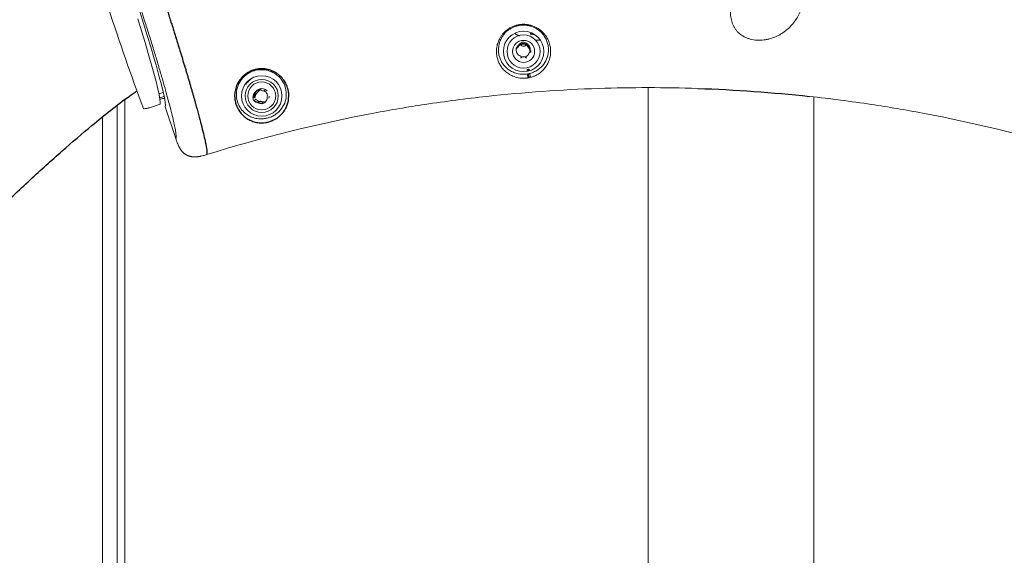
# Paper-space layout '_Left' of a CAD drawing. Header units: millimetres. Extents: x -634 to 605, y 5 to 2555.
# Tile 14 of 18: x -12 to 226, y 2173 to 2302. Entities that reach past the tile are written whole.
import ezdxf

# ---------------------------------------------------------------- set-up
doc = ezdxf.new("R2010")
doc.units = ezdxf.units.MM

psp = doc.layouts.new('_Left')

# ---------------------------------------------------------------- linework, layer by layer
at = {"color": 144, "linetype": 'Continuous', "lineweight": 18}
for p, q in [((108.79, 2298.11), (107.84, 2298.61)), ((111.61, 2298.47), (112.26, 2298.59)), ((111.78, 2298.73), (111.63, 2298.71)), ((112.59, 2298.39), (112.35, 2298.35)), ((110.25, 2296.2), (110.25, 2296.2)), ((113.91, 2297.03), (112.73, 2297.06)), ((110.82, 2289.66), (110.78, 2289.91)), ((110.84, 2289.49), (110.82, 2289.66)), ((110.97, 2287.91), (110.89, 2288.88)), ((111.07, 2289.76), (111.09, 2289.55)), ((111.14, 2288.92), (111.22, 2287.95)), ((42.8, 2286.4), (42.94, 2286.4)), ((44.07, 2287.48), (43.88, 2287.49)), ((140, 2167.23), (140, 2285.55)), ((23, 2284.4), (21.96, 2284.06)), ((44.93, 2283.14), (44.87, 2283.15)), ((45.09, 2283.12), (45.05, 2283.12)), ((180, 2167.28), (180, 2283.31)), ((11.87, 2281.18), (11.87, 1526.75)), ((13.7, 2282.62), (13.7, 1526.75)), ((19.66, 2280.7), (22.24, 2281.56)), ((22.21, 2282.7), (22.82, 2282.9)), ((26.03, 2273.24), (23.5, 2280.92)), ((45.24, 2282.74), (45.2, 2282.7)), ((51.38, 2280.29), (52.08, 2281.37)), ((8.36, 1526.75), (8.36, 2278.43)), ((29.23, 2269.04), (29.01, 2269.11)), ((32.17, 2269.02), (30.81, 2268.83))]:
    psp.add_line(p, q, dxfattribs=at)
at = {"color": 7, "linetype": 'Continuous', "lineweight": 25}
psp.add_line((44.99, 2282.44), (44.97, 2282.41), dxfattribs=at)
at = {"color": 144, "linetype": 'Continuous', "lineweight": 18, "flags": 128}
for points in [[(22.24, 2281.56), (22.28, 2281.98), (22.2, 2282.75), (22, 2283.87), (21.69, 2285.3), (21.26, 2287.04), (20.73, 2289.06), (20.11, 2291.33), (19.39, 2293.81), (18.6, 2296.47), (17.74, 2299.27), (16.83, 2302.17)], [(17.31, 2303.96), (18.24, 2301.02), (19.14, 2298.16), (19.97, 2295.41), (20.74, 2292.81), (21.44, 2290.39), (22.04, 2288.19), (22.55, 2286.23), (22.96, 2284.55), (23.27, 2283.16), (23.46, 2282.08), (23.54, 2281.33), (23.5, 2280.92)], [(111.63, 2298.71), (111.62, 2298.62), (111.61, 2298.47)], [(111.35, 2289.95), (111.31, 2289.92), (111.28, 2289.87), (111.27, 2289.8), (111.28, 2289.72), (111.3, 2289.63), (111.32, 2289.61)], [(23.21, 2283.42), (22.62, 2283.22), (22.15, 2283.07)], [(22.82, 2282.9), (23.07, 2282.95), (23.31, 2282.96)]]:
    psp.add_lwpolyline(points, dxfattribs=at)
at = {"color": 144, "linetype": 'Continuous', "lineweight": 18}
for centre, radius in [((109.94, 2294.29), 4.88), ((109.94, 2294.29), 4), ((109.94, 2294.29), 2.67), ((46.76, 2283.55), 4.88), ((46.76, 2283.55), 4), ((46.76, 2283.55), 3.38)]:
    psp.add_circle(centre, radius, dxfattribs=at)
for centre, radius, start, end in [((709.98, 2535.12), 737.14, 196.21164, 200.20828), ((111.12, 2293.61), 3.27, 120.0012, 155.3186), ((109.94, 2294.29), 1.93, 68.2496, 129.8858), ((109.94, 2295.66), 0.91, 99.5229, 120.0012), ((109.94, 2294.29), 1.78, 352.5, 7.5), ((111.32, 2289.78), 0.254, 107.0923, 184.6695), ((111.43, 2289.71), 0.254, 108.016, 184.6695), ((46.76, 2283.55), 4.77, 124.4293, 143.3069), ((46.76, 2283.55), 1.78, 43.635, 178.635), ((47.83, 2282.69), 2.77, 125.5323, 171.1338), ((46.76, 2283.55), 1.78, 343.635, 358.635), ((45.49, 2283.05), 0.91, 210.6579, 231.1362), ((46.97, 2284.9), 3.27, 231.1362, 266.4536), ((46.97, 2284.9), 2.77, 231.1362, 280.0708), ((46.76, 2283.55), 1.78, 238.635, 298.635), ((17.31, 2290.51), 10.11, 276.0819, 281.0044)]:
    psp.add_arc(centre, radius, start, end, dxfattribs=at)
at = {"color": 7, "linetype": 'Continuous', "lineweight": 25}
psp.add_arc((111.4, 2289.71), 0.231, 184.9616, 215.08, dxfattribs=at)
at = {"color": 144, "linetype": 'Continuous', "lineweight": 18}
for points, knots in [([(169.2, 2323.33), (169.93, 2322.51), (170.65, 2321.69), (172.06, 2320.03), (172.75, 2319.2), (174.07, 2317.48), (174.7, 2316.59), (175.83, 2314.75), (176.33, 2313.8), (176.91, 2312.33), (177.08, 2311.83), (177.35, 2310.81), (177.45, 2310.3), (177.58, 2309.29), (177.61, 2308.79), (177.6, 2307.79), (177.57, 2307.29), (177.38, 2305.81), (177.12, 2304.88), (176.56, 2303.56), (176.34, 2303.13), (175.87, 2302.31), (175.61, 2301.91), (175.05, 2301.16), (174.75, 2300.79), (174.1, 2300.1), (173.75, 2299.77), (173.01, 2299.17), (172.63, 2298.88), (172.01, 2298.49), (171.8, 2298.37), (171.36, 2298.14), (171.13, 2298.02), (170.44, 2297.71), (169.96, 2297.53), (169.21, 2297.32), (168.95, 2297.25), (168.43, 2297.15), (168.16, 2297.1), (167.35, 2297), (166.81, 2296.98), (165.7, 2297.04), (165.16, 2297.13), (164.38, 2297.34), (164.12, 2297.42), (163.62, 2297.62), (163.39, 2297.73), (162.71, 2298.09), (162.29, 2298.38), (161.75, 2298.86), (161.58, 2299.03), (161.28, 2299.38), (161.14, 2299.57), (160.75, 2300.14), (160.55, 2300.55), (160.22, 2301.38), (160.09, 2301.82), (159.91, 2302.71), (159.86, 2303.16), (159.82, 2304.08), (159.83, 2304.54), (159.9, 2305.48), (159.97, 2305.96), (160.07, 2306.44)], [0, 0, 0, 0, 0.0625, 0.0625, 0.125, 0.125, 0.1875, 0.1875, 0.25, 0.25, 0.28125, 0.28125, 0.3125, 0.3125, 0.34375, 0.34375, 0.375, 0.375, 0.4375, 0.4375, 0.46875, 0.46875, 0.5, 0.5, 0.53125, 0.53125, 0.5625, 0.5625, 0.59375, 0.59375, 0.609375, 0.609375, 0.625, 0.625, 0.65625, 0.65625, 0.671875, 0.671875, 0.6875, 0.6875, 0.71875, 0.71875, 0.75, 0.75, 0.765625, 0.765625, 0.78125, 0.78125, 0.8125, 0.8125, 0.828125, 0.828125, 0.84375, 0.84375, 0.875, 0.875, 0.90625, 0.90625, 0.9375, 0.9375, 0.96875, 0.96875, 1, 1, 1, 1]), ([(26.03, 2273.24), (26.04, 2273.26), (26.05, 2273.28), (26.07, 2273.32), (26.08, 2273.38), (26.09, 2273.45), (26.1, 2273.52), (26.11, 2273.61), (26.11, 2273.7), (26.11, 2273.8), (26.09, 2274.11), (26.03, 2274.73), (25.82, 2275.93), (25.5, 2277.44), (25.07, 2279.25), (24.54, 2281.33), (23.91, 2283.67), (23.19, 2286.25), (22.39, 2289.04), (21.51, 2292.01), (20.57, 2295.12), (19.56, 2298.35), (18.74, 2300.93), (18.15, 2302.8), (17.79, 2303.92), (17.42, 2305.04), (17.06, 2306.16), (16.69, 2307.28), (16.44, 2308.03), (16.32, 2308.41)], [0, 0, 0, 0, 0.010893, 0.021781, 0.032665, 0.043549, 0.054437, 0.065332, 0.076236, 0.087154, 0.098087, 0.162666, 0.227216, 0.291551, 0.355913, 0.420263, 0.484624, 0.549073, 0.613706, 0.677863, 0.742109, 0.806653, 0.871236, 0.892737, 0.914189, 0.935617, 0.957045, 0.978498, 1, 1, 1, 1]), ([(114.56, 2289.71), (114.3, 2289.45), (114.01, 2289.21), (113.35, 2288.75), (112.98, 2288.54), (112.34, 2288.26), (112.11, 2288.18), (111.62, 2288.03), (111.36, 2287.96), (110.81, 2287.86), (110.52, 2287.83), (110.1, 2287.81), (109.96, 2287.81), (109.68, 2287.81), (109.54, 2287.82), (109.14, 2287.85), (108.89, 2287.89), (108.41, 2287.98), (108.19, 2288.04), (107.76, 2288.17), (107.56, 2288.24), (107.18, 2288.4), (107, 2288.49), (106.49, 2288.76), (106.18, 2288.96), (105.62, 2289.4), (105.36, 2289.64), (104.89, 2290.14), (104.68, 2290.41), (104.31, 2290.98), (104.14, 2291.27), (103.86, 2291.89), (103.74, 2292.22), (103.55, 2292.89), (103.48, 2293.25), (103.4, 2293.98), (103.39, 2294.36), (103.44, 2295.13), (103.5, 2295.53), (103.71, 2296.33), (103.85, 2296.74), (104.14, 2297.34), (104.25, 2297.54), (104.49, 2297.93), (104.63, 2298.13), (104.92, 2298.51), (105.09, 2298.7), (105.43, 2299.06), (105.62, 2299.23), (106.02, 2299.55), (106.23, 2299.71), (106.69, 2299.99), (106.93, 2300.12), (107.42, 2300.35), (107.68, 2300.46), (108.21, 2300.63), (108.49, 2300.7), (109.04, 2300.8), (109.32, 2300.83), (109.88, 2300.86), (110.17, 2300.85), (110.73, 2300.81), (111.01, 2300.77), (111.55, 2300.65), (111.82, 2300.58), (112.59, 2300.31), (113.06, 2300.08), (113.92, 2299.52), (114.29, 2299.2), (114.79, 2298.69), (114.94, 2298.51), (115.22, 2298.15), (115.35, 2297.97), (115.7, 2297.42), (115.88, 2297.04), (116.18, 2296.28), (116.28, 2295.89), (116.42, 2295.15), (116.46, 2294.78), (116.47, 2294.05), (116.45, 2293.69), (116.29, 2292.65), (116.08, 2292.01), (115.63, 2291.1), (115.45, 2290.81), (115.15, 2290.38), (115.04, 2290.24), (114.81, 2289.97), (114.69, 2289.84), (114.56, 2289.71)], [0, 0, 0, 0, 0.03125, 0.03125, 0.0625, 0.0625, 0.078125, 0.078125, 0.09375, 0.09375, 0.109375, 0.109375, 0.117188, 0.117188, 0.125, 0.125, 0.140625, 0.140625, 0.15625, 0.15625, 0.171875, 0.171875, 0.1875, 0.1875, 0.21875, 0.21875, 0.25, 0.25, 0.28125, 0.28125, 0.3125, 0.3125, 0.34375, 0.34375, 0.375, 0.375, 0.40625, 0.40625, 0.4375, 0.4375, 0.46875, 0.46875, 0.484375, 0.484375, 0.5, 0.5, 0.515625, 0.515625, 0.53125, 0.53125, 0.546875, 0.546875, 0.5625, 0.5625, 0.578125, 0.578125, 0.59375, 0.59375, 0.609375, 0.609375, 0.625, 0.625, 0.640625, 0.640625, 0.65625, 0.65625, 0.6875, 0.6875, 0.71875, 0.71875, 0.734375, 0.734375, 0.75, 0.75, 0.78125, 0.78125, 0.8125, 0.8125, 0.84375, 0.84375, 0.875, 0.875, 0.9375, 0.9375, 0.96875, 0.96875, 0.984375, 0.984375, 1, 1, 1, 1]), ([(114.15, 2290.5), (114.63, 2290.95), (114.99, 2291.46), (115.56, 2292.54), (115.75, 2293.12), (115.91, 2294.05), (115.94, 2294.38), (115.94, 2295.03), (115.91, 2295.36), (115.79, 2296.04), (115.7, 2296.38), (115.44, 2297.08), (115.28, 2297.42), (114.97, 2297.93), (114.86, 2298.1), (114.61, 2298.43), (114.47, 2298.6), (114.02, 2299.07), (113.68, 2299.37), (112.88, 2299.89), (112.44, 2300.12), (111.72, 2300.38), (111.47, 2300.45), (110.96, 2300.56), (110.7, 2300.6), (110.17, 2300.65), (109.9, 2300.65), (109.37, 2300.63), (109.1, 2300.6), (108.58, 2300.5), (108.31, 2300.44), (107.81, 2300.28), (107.57, 2300.18), (107.1, 2299.97), (106.88, 2299.84), (106.46, 2299.58), (106.26, 2299.43), (105.88, 2299.13), (105.71, 2298.97), (105.39, 2298.63), (105.24, 2298.46), (104.96, 2298.1), (104.84, 2297.92), (104.62, 2297.56), (104.52, 2297.37), (104.26, 2296.82), (104.13, 2296.45), (103.86, 2295.35), (103.83, 2294.65), (103.95, 2293.66), (104.02, 2293.34), (104.19, 2292.73), (104.3, 2292.44), (104.57, 2291.89), (104.72, 2291.63), (105.06, 2291.12), (105.25, 2290.88), (105.68, 2290.43), (105.91, 2290.22), (106.42, 2289.83), (106.7, 2289.65), (107.16, 2289.4), (107.33, 2289.33), (107.67, 2289.18), (107.85, 2289.12), (108.24, 2289), (108.44, 2288.94), (108.88, 2288.86), (109.12, 2288.82), (109.49, 2288.79), (109.62, 2288.78), (109.88, 2288.78), (110.01, 2288.78), (110.41, 2288.8), (110.68, 2288.83), (111.2, 2288.92), (111.45, 2288.98), (111.9, 2289.11), (112.12, 2289.19), (112.71, 2289.45), (113.05, 2289.64), (113.65, 2290.05), (113.91, 2290.27), (114.15, 2290.5)], [0, 0, 0, 0, 0.0625, 0.0625, 0.125, 0.125, 0.15625, 0.15625, 0.1875, 0.1875, 0.21875, 0.21875, 0.25, 0.25, 0.265625, 0.265625, 0.28125, 0.28125, 0.3125, 0.3125, 0.34375, 0.34375, 0.359375, 0.359375, 0.375, 0.375, 0.390625, 0.390625, 0.40625, 0.40625, 0.421875, 0.421875, 0.4375, 0.4375, 0.453125, 0.453125, 0.46875, 0.46875, 0.484375, 0.484375, 0.5, 0.5, 0.515625, 0.515625, 0.53125, 0.53125, 0.5625, 0.5625, 0.625, 0.625, 0.65625, 0.65625, 0.6875, 0.6875, 0.71875, 0.71875, 0.75, 0.75, 0.78125, 0.78125, 0.8125, 0.8125, 0.828125, 0.828125, 0.84375, 0.84375, 0.859375, 0.859375, 0.875, 0.875, 0.882812, 0.882812, 0.890625, 0.890625, 0.90625, 0.90625, 0.921875, 0.921875, 0.9375, 0.9375, 0.96875, 0.96875, 1, 1, 1, 1]), ([(107.87, 2298.62), (108.18, 2298.39), (108.49, 2298.15), (108.88, 2298.02), (108.88, 2298.02)], [0, 0, 0, 0, 0.994356, 1, 1, 1, 1]), ([(112.35, 2298.35), (112.21, 2298.38), (112.07, 2298.41), (111.88, 2298.44), (111.81, 2298.45), (111.72, 2298.46), (111.69, 2298.46), (111.63, 2298.47), (111.61, 2298.47), (111.61, 2298.47)], [0, 0, 0, 0, 0.5, 0.5, 0.75, 0.75, 0.875, 0.875, 1, 1, 1, 1]), ([(108.14, 2294.98), (108.12, 2294.8), (108.12, 2294.62), (108.17, 2294.26), (108.23, 2294.09), (108.39, 2293.77), (108.5, 2293.63), (108.77, 2293.38), (108.92, 2293.28), (109.09, 2293.22)], [0, 0, 0, 0, 0.25, 0.25, 0.5, 0.5, 0.75, 0.75, 1, 1, 1, 1]), ([(108.27, 2294.88), (108.32, 2294.99), (108.44, 2295.27), (108.75, 2295.63), (109.17, 2295.89), (109.56, 2296.02), (109.94, 2296.06), (110.24, 2296.04), (110.38, 2295.99), (110.41, 2295.98)], [0, 0, 0, 0, 0.164199, 0.407317, 0.577432, 0.69991, 0.834507, 0.966655, 1, 1, 1, 1]), ([(110.62, 2295.94), (110.58, 2295.88), (110.54, 2295.83), (110.44, 2295.75), (110.38, 2295.71), (110.21, 2295.61), (110.07, 2295.58), (109.8, 2295.58), (109.66, 2295.61), (109.43, 2295.74), (109.33, 2295.83), (109.26, 2295.94)], [0, 0, 0, 0, 0.125, 0.125, 0.25, 0.25, 0.5, 0.5, 0.75, 0.75, 1, 1, 1, 1]), ([(111.18, 2293.73), (111.29, 2293.85), (111.37, 2293.99), (111.5, 2294.29), (111.53, 2294.45), (111.55, 2294.77), (111.54, 2294.93), (111.47, 2295.25), (111.41, 2295.39), (111.18, 2295.82), (110.95, 2296.06), (110.55, 2296.32), (110.4, 2296.39), (110.1, 2296.5), (109.94, 2296.54), (109.78, 2296.56)], [0, 0, 0, 0, 0.125, 0.125, 0.25, 0.25, 0.375, 0.375, 0.5, 0.5, 0.75, 0.75, 0.875, 0.875, 1, 1, 1, 1]), ([(110.22, 2296.15), (110.49, 2295.93), (111.02, 2295.5), (111.44, 2294.82), (111.49, 2294.44), (111.5, 2294.41)], [0, 0, 0, 0, 0.48691, 0.960087, 1, 1, 1, 1]), ([(111.53, 2294.66), (111.41, 2294.94), (111.17, 2295.49), (110.7, 2295.93), (110.44, 2296.09), (110.43, 2296.09)], [0, 0, 0, 0, 0.5011619, 0.9853151, 1, 1, 1, 1]), ([(112.72, 2297.08), (113.05, 2297.02), (113.45, 2296.95), (113.84, 2297.03), (113.9, 2297.05)], [0, 0, 0, 0, 0.835073, 1, 1, 1, 1]), ([(109.09, 2293.22), (109.17, 2293.16), (109.26, 2293.1), (109.45, 2293.01), (109.55, 2292.98), (109.85, 2292.92), (110.06, 2292.92), (110.36, 2292.99), (110.46, 2293.03), (110.64, 2293.12), (110.73, 2293.18), (110.89, 2293.31), (110.96, 2293.38), (111.08, 2293.55), (111.14, 2293.64), (111.18, 2293.73)], [0, 0, 0, 0, 0.125, 0.125, 0.25, 0.25, 0.5, 0.5, 0.625, 0.625, 0.75, 0.75, 0.875, 0.875, 1, 1, 1, 1]), ([(109.26, 2292.65), (109.29, 2292.7), (109.33, 2292.75), (109.43, 2292.84), (109.49, 2292.88), (109.66, 2292.97), (109.8, 2293.01), (110.07, 2293.01), (110.21, 2292.97), (110.44, 2292.85), (110.54, 2292.76), (110.62, 2292.65)], [0, 0, 0, 0, 0.125, 0.125, 0.25, 0.25, 0.5, 0.5, 0.75, 0.75, 1, 1, 1, 1]), ([(52.08, 2281.37), (52.08, 2281.37), (52.42, 2281.91), (52.69, 2283.1), (52.72, 2284.97), (52.05, 2286.9), (50.75, 2288.48), (49.14, 2289.46), (47.53, 2289.91), (45.81, 2289.91), (44.03, 2289.39), (42.47, 2288.32), (41.6, 2287.2), (40.9, 2285.84), (40.49, 2284.03), (40.83, 2282.02), (41.69, 2280.41), (42.69, 2279.37), (43.79, 2278.64), (44.95, 2278.19), (46.16, 2277.98), (47.34, 2278.03), (48.3, 2278.23), (49.21, 2278.56), (50.19, 2279.11), (50.89, 2279.71), (51.27, 2280.15), (51.38, 2280.29)], [0, 0, 0, 0, 0.000021, 0.06466, 0.129242, 0.195502, 0.255389, 0.295045, 0.33036, 0.364352, 0.40047, 0.440793, 0.481322, 0.4961, 0.553246, 0.629077, 0.685353, 0.741674, 0.78234, 0.822923, 0.86221, 0.884949, 0.903097, 0.921238, 0.944313, 0.983088, 1, 1, 1, 1]), ([(111.25, 2290.02), (111.25, 2290.02), (111.2, 2290.01), (111.03, 2289.96), (110.9, 2289.94), (110.78, 2289.91)], [0, 0, 0, 0, 0.5, 0.5, 1, 1, 1, 1]), ([(110.82, 2289.66), (110.89, 2289.68), (110.95, 2289.71), (111.04, 2289.75), (111.07, 2289.76), (111.07, 2289.76)], [0, 0, 0, 0, 0.5, 0.5, 1, 1, 1, 1]), ([(111.47, 2288.99), (111.47, 2288.9), (111.5, 2288.46), (111.51, 2288.21), (111.51, 2288.01)], [0, 0, 0, 0, 0.210273, 1, 1, 1, 1]), ([(45.41, 2284.67), (45.29, 2284.57), (45.02, 2284.36), (44.75, 2283.85), (44.6, 2283.23), (44.67, 2282.8), (44.71, 2282.59)], [0, 0, 0, 0, 0.1948448, 0.4388907, 0.7248377, 1, 1, 1, 1]), ([(44.72, 2283.17), (44.8, 2283.54), (44.87, 2283.91), (45.12, 2284.2), (45.13, 2284.21)], [0, 0, 0, 0, 0.976666, 1, 1, 1, 1]), ([(45.18, 2284.06), (45.08, 2283.84), (44.93, 2283.55), (44.88, 2283.23), (44.87, 2283.15)], [0, 0, 0, 0, 0.749909, 1, 1, 1, 1]), ([(44.93, 2283.14), (45, 2283.49), (45.08, 2283.87), (45.34, 2284.16), (45.36, 2284.17)], [0, 0, 0, 0, 0.942866, 1, 1, 1, 1]), ([(45.19, 2283.59), (45.15, 2283.51), (45.08, 2283.36), (45.06, 2283.2), (45.05, 2283.12)], [0, 0, 0, 0, 0.542962, 1, 1, 1, 1]), ([(45.91, 2285.11), (45.93, 2285.04), (45.94, 2284.98), (45.95, 2284.85), (45.94, 2284.78), (45.91, 2284.59), (45.85, 2284.46), (45.68, 2284.25), (45.56, 2284.16), (45.32, 2284.06), (45.19, 2284.04), (45.06, 2284.05)], [0, 0, 0, 0, 0.125, 0.125, 0.25, 0.25, 0.5, 0.5, 0.75, 0.75, 1, 1, 1, 1]), ([(46.63, 2284.95), (46.56, 2284.97), (46.33, 2285.03), (46.05, 2285), (45.88, 2284.92), (45.85, 2284.9)], [0, 0, 0, 0, 0.301904, 0.8627257, 1, 1, 1, 1]), ([(46.22, 2284.94), (46.15, 2284.91), (46.03, 2284.85), (45.95, 2284.74), (45.92, 2284.7)], [0, 0, 0, 0, 0.618122, 1, 1, 1, 1]), ([(47.69, 2285.06), (47.64, 2285.02), (47.59, 2284.98), (47.49, 2284.9), (47.43, 2284.88), (47.24, 2284.81), (47.1, 2284.8), (46.83, 2284.84), (46.7, 2284.89), (46.49, 2285.05), (46.4, 2285.16), (46.34, 2285.27)], [0, 0, 0, 0, 0.125, 0.125, 0.25, 0.25, 0.5, 0.5, 0.75, 0.75, 1, 1, 1, 1]), ([(46.77, 2281.63), (46.95, 2281.67), (47.11, 2281.74), (47.43, 2281.91), (47.57, 2282.02), (47.81, 2282.3), (47.9, 2282.45), (48.03, 2282.79), (48.07, 2282.96), (48.07, 2283.15)], [0, 0, 0, 0, 0.25, 0.25, 0.5, 0.5, 0.75, 0.75, 1, 1, 1, 1]), ([(48.07, 2283.15), (48.1, 2283.3), (48.16, 2283.6), (48.06, 2284.06), (47.81, 2284.45), (47.51, 2284.72), (47.29, 2284.79), (47.2, 2284.82)], [0, 0, 0, 0, 0.219874, 0.439747, 0.659621, 0.879494, 1, 1, 1, 1]), ([(73.79, 2279.4), (77.89, 2280.17), (86.96, 2281.7), (96.07, 2282.89), (101.06, 2283.44)], [0.6804327, 0.6804327, 0.6804327, 0.6804327, 0.7383824, 0.8079497, 0.8079497, 0.8079497, 0.8079497]), ([(178.94, 2283.44), (183.93, 2282.89), (193.04, 2281.7), (202.11, 2280.17), (206.21, 2279.4)], [0.1920503, 0.1920503, 0.1920503, 0.1920503, 0.2616176, 0.3195673, 0.3195673, 0.3195673, 0.3195673]), ([(19.24, 2280.59), (19.29, 2280.6), (19.35, 2280.62), (19.45, 2280.64), (19.49, 2280.65), (19.57, 2280.68), (19.61, 2280.69), (19.66, 2280.7)], [0, 0, 0, 0, 0.5, 0.5, 0.75, 0.75, 1, 1, 1, 1]), ([(44.97, 2282.41), (45.27, 2282.2), (45.83, 2281.79), (46.54, 2281.71), (46.88, 2281.67)], [0, 0, 0, 0, 0.520672, 1, 1, 1, 1]), ([(46.33, 2281.85), (46.2, 2281.87), (45.71, 2281.93), (45.29, 2282.23), (44.99, 2282.44)], [0, 0, 0, 0, 0.280091, 1, 1, 1, 1]), ([(45.84, 2282.03), (45.88, 2282.08), (45.93, 2282.12), (46.04, 2282.19), (46.1, 2282.22), (46.29, 2282.28), (46.43, 2282.3), (46.7, 2282.26), (46.83, 2282.2), (47.04, 2282.04), (47.13, 2281.94), (47.18, 2281.82)], [0, 0, 0, 0, 0.125, 0.125, 0.25, 0.25, 0.5, 0.5, 0.75, 0.75, 1, 1, 1, 1]), ([(26.03, 2273.24), (26.11, 2273.01), (26.25, 2272.57), (26.47, 2271.99), (26.68, 2271.51), (26.9, 2271.11), (27.05, 2270.85), (27.13, 2270.73)], [0, 0, 0, 0, 0.270827, 0.499597, 0.675072, 0.842185, 1, 1, 1, 1]), ([(27.13, 2270.73), (27.17, 2270.67), (27.25, 2270.56), (27.37, 2270.39), (27.5, 2270.24), (27.63, 2270.09), (27.72, 2269.99), (27.76, 2269.95)], [0, 0, 0, 0, 0.207219, 0.410942, 0.611024, 0.807383, 1, 1, 1, 1]), ([(27.76, 2269.95), (27.72, 2269.99), (27.63, 2270.09), (27.5, 2270.24), (27.37, 2270.39), (27.25, 2270.56), (27.17, 2270.67), (27.13, 2270.73)], [0, 0, 0, 0, 0.192606, 0.388959, 0.589042, 0.792771, 1, 1, 1, 1]), ([(27.76, 2269.95), (27.81, 2269.9), (27.91, 2269.8), (28.07, 2269.66), (28.24, 2269.54), (28.35, 2269.46), (28.41, 2269.42)], [0, 0, 0, 0, 0.2546118, 0.505937, 0.7542586, 1, 1, 1, 1]), ([(28.41, 2269.42), (28.45, 2269.39), (28.55, 2269.33), (28.7, 2269.25), (28.85, 2269.18), (28.96, 2269.14), (29.01, 2269.11)], [0, 0, 0, 0, 0.249241, 0.498625, 0.748694, 1, 1, 1, 1]), ([(29.01, 2269.11), (28.96, 2269.13), (28.85, 2269.18), (28.7, 2269.25), (28.55, 2269.33), (28.45, 2269.39), (28.41, 2269.42)], [0, 0, 0, 0, 0.2513118, 0.5013805, 0.7507607, 1, 1, 1, 1]), ([(29.01, 2269.11), (29.06, 2269.09), (29.16, 2269.06), (29.32, 2269.01), (29.48, 2268.96), (29.64, 2268.92), (29.75, 2268.9), (29.81, 2268.89)], [0, 0, 0, 0, 0.1932725, 0.3896804, 0.5894773, 0.7928671, 1, 1, 1, 1]), ([(29.81, 2268.89), (29.87, 2268.88), (30, 2268.86), (30.19, 2268.85), (30.39, 2268.83), (30.6, 2268.83), (30.74, 2268.83), (30.81, 2268.83)], [0, 0, 0, 0, 0.1873982, 0.3811002, 0.5811397, 0.7874777, 1, 1, 1, 1]), ([(30.81, 2268.83), (30.89, 2268.84), (31.06, 2268.85), (31.32, 2268.87), (31.59, 2268.91), (31.88, 2268.96), (32.24, 2269.04), (32.79, 2269.17), (33.23, 2269.31), (33.5, 2269.4)], [0, 0, 0, 0, 0.087448, 0.181195, 0.281102, 0.386954, 0.498474, 0.690956, 1, 1, 1, 1])]:
    psp.add_open_spline(points, degree=3, knots=knots, dxfattribs=at)
at = {"color": 7, "linetype": 'Continuous', "lineweight": 25}
for points, knots in [([(5.29, 2318.91), (5.09, 2318.78), (2.96, 2317.42), (-2.07, 2313.93), (-9.77, 2308.24), (-18.45, 2301.2), (-27.27, 2293.51), (-36.41, 2285.07), (-46.04, 2275.84), (-56.06, 2265.99), (-66.51, 2255.55), (-77.3, 2244.59), (-88.54, 2233), (-100.15, 2220.87), (-114.07, 2206.14), (-130.25, 2188.74), (-148.58, 2168.66), (-167.01, 2148.12), (-185.35, 2127.3), (-203.48, 2106.38), (-220.73, 2086.14), (-237.38, 2066.27), (-253.77, 2046.42), (-270.74, 2025.5), (-288.27, 2003.52), (-306.31, 1980.45), (-324.81, 1956.35), (-344.37, 1930.28), (-364.95, 1902.16), (-386.47, 1871.91), (-408.19, 1840.38), (-430, 1807.61), (-449.6, 1777), (-466.99, 1748.85), (-482.17, 1723.41), (-497.13, 1697.42), (-511.79, 1670.9), (-526.08, 1643.87), (-539.93, 1616.37), (-553.19, 1588.51), (-565.21, 1561.65), (-575.87, 1536.2), (-585.16, 1512.48), (-593.51, 1489.54), (-600.95, 1467.38), (-607.48, 1446.13), (-613.15, 1425.78), (-618.02, 1406.35), (-622.15, 1387.69), (-625.62, 1369.71), (-628.44, 1352.42), (-630.66, 1335.82), (-632.31, 1320.01), (-633.43, 1305), (-634.08, 1290.85), (-634.3, 1277.54), (-634.16, 1265.07), (-633.7, 1253.27), (-632.96, 1242.04), (-631.92, 1230.85), (-630.51, 1219.24), (-628.6, 1206.82), (-626.09, 1193.62), (-623.07, 1180.53), (-619.57, 1167.64), (-615.63, 1155.04), (-610.97, 1142.02), (-605.51, 1128.64), (-599.23, 1114.95), (-592.25, 1101.28), (-584.6, 1087.66), (-576.33, 1074.12), (-567.27, 1060.43), (-557.44, 1046.62), (-546.96, 1032.85), (-536.08, 1019.42), (-525.12, 1006.6), (-513.42, 993.55), (-501.06, 980.41), (-488.16, 967.27), (-475.78, 955.12), (-464, 943.92), (-453.83, 934.48), (-445.22, 926.62), (-438.07, 920.18), (-431.3, 914.14), (-424.88, 908.46), (-418.87, 903.17), (-413.27, 898.28), (-408.57, 894.19), (-404.85, 890.98), (-402.11, 888.61), (-399.92, 886.73), (-398.31, 885.34), (-396.9, 884.13), (-395.32, 882.78), (-393.16, 880.94), (-390.42, 878.61), (-386.61, 875.37), (-381.57, 871.11), (-375.17, 865.75), (-367.84, 859.66), (-359.65, 852.91), (-350.91, 845.79), (-340.38, 837.3), (-328.41, 827.81), (-315.14, 817.46), (-302.92, 808.1), (-291.72, 799.65), (-281.48, 792.05), (-271.57, 784.78), (-261.98, 777.84), (-252.7, 771.19), (-243.77, 764.86), (-235.34, 758.94), (-227.3, 753.31), (-219.8, 748.08), (-212.84, 743.24), (-206.68, 738.95), (-201.83, 735.55), (-197.89, 732.78), (-194.46, 730.36), (-190.63, 727.65), (-186.3, 724.55), (-181.76, 721.26), (-177.28, 717.97), (-173.16, 714.89), (-169.59, 712.17), (-166.63, 709.89), (-164.49, 708.21), (-162.74, 706.82), (-160.85, 705.31), (-158.49, 703.38), (-155.6, 700.99), (-152.26, 698.14), (-148.78, 695.09), (-145.34, 691.95), (-141.99, 688.79), (-138.77, 685.63), (-135.68, 682.48), (-132.72, 679.33), (-129.97, 676.27), (-127.52, 673.44), (-125.57, 671.12), (-124.08, 669.29), (-122.94, 667.85), (-121.83, 666.44), (-120.58, 664.81), (-118.76, 662.4), (-116.44, 659.2), (-113.74, 655.3), (-111.09, 651.28), (-108.53, 647.22), (-106.07, 643.14), (-102.83, 637.53), (-98.94, 630.34), (-94.49, 621.45), (-90.27, 612.42), (-86.17, 603.07), (-81.87, 592.67), (-77.34, 581.03), (-72.56, 568.01), (-67.67, 554), (-62.66, 538.94), (-57.52, 522.85), (-52.3, 505.89), (-47.05, 488.29), (-41.81, 470.26), (-36.58, 451.9), (-33.11, 439.44), (-31.37, 433.21)], [0, 0, 0, 0, 0.000295, 0.003052, 0.007402, 0.011872, 0.01656, 0.021563, 0.026927, 0.032721, 0.038604, 0.044848, 0.051403, 0.058222, 0.065263, 0.07606, 0.087129, 0.098358, 0.109646, 0.120904, 0.132054, 0.142011, 0.152453, 0.163378, 0.17478, 0.186651, 0.198982, 0.211758, 0.226308, 0.241351, 0.25686, 0.272797, 0.289125, 0.300936, 0.312905, 0.325016, 0.33725, 0.349588, 0.36201, 0.374498, 0.386904, 0.397595, 0.407859, 0.417703, 0.42713, 0.436151, 0.444622, 0.452717, 0.460447, 0.467821, 0.474974, 0.481779, 0.488246, 0.494385, 0.500204, 0.505618, 0.510738, 0.515572, 0.520189, 0.524664, 0.529513, 0.534737, 0.540341, 0.54633, 0.551622, 0.557197, 0.563064, 0.569225, 0.575675, 0.582418, 0.58903, 0.595902, 0.603029, 0.610405, 0.618017, 0.625639, 0.632992, 0.640065, 0.648542, 0.656542, 0.664054, 0.671074, 0.6776, 0.681962, 0.686077, 0.689949, 0.693583, 0.696989, 0.70018, 0.703048, 0.704887, 0.706409, 0.707623, 0.708536, 0.70909, 0.709959, 0.71115, 0.712656, 0.714467, 0.717424, 0.720901, 0.724863, 0.729266, 0.734026, 0.738736, 0.74586, 0.752664, 0.759167, 0.76449, 0.769627, 0.774591, 0.7794, 0.78407, 0.788617, 0.792996, 0.79703, 0.801158, 0.804906, 0.808301, 0.81136, 0.813132, 0.815098, 0.817382, 0.819992, 0.823012, 0.825981, 0.828749, 0.831251, 0.833371, 0.834731, 0.835913, 0.837319, 0.838998, 0.841356, 0.844108, 0.847056, 0.850017, 0.852995, 0.85599, 0.858876, 0.861781, 0.864654, 0.867203, 0.869373, 0.870809, 0.872004, 0.8731, 0.874478, 0.876164, 0.879231, 0.882462, 0.885634, 0.888745, 0.891795, 0.894783, 0.900971, 0.906854, 0.912439, 0.918044, 0.923785, 0.930492, 0.937416, 0.944581, 0.952017, 0.959751, 0.96772, 0.975742, 0.983804, 0.991895, 1, 1, 1, 1]), ([(21.93, 2310.52), (21.99, 2310.34), (22.11, 2309.96), (22.3, 2309.4), (22.48, 2308.85), (22.66, 2308.29), (22.84, 2307.73), (23.02, 2307.17), (23.2, 2306.62), (23.38, 2306.06), (23.56, 2305.51), (23.74, 2304.95), (23.91, 2304.4), (24.09, 2303.85), (24.26, 2303.3), (24.44, 2302.76), (24.61, 2302.21), (24.78, 2301.67), (24.95, 2301.13), (25.12, 2300.59), (25.29, 2300.05), (25.46, 2299.51), (25.63, 2298.98), (25.79, 2298.45), (25.96, 2297.92), (26.12, 2297.4), (26.28, 2296.88), (26.44, 2296.36), (26.6, 2295.84), (26.76, 2295.32), (26.92, 2294.81), (27.07, 2294.31), (27.23, 2293.8), (27.38, 2293.3), (27.53, 2292.8), (27.68, 2292.31), (27.83, 2291.82), (27.98, 2291.33), (28.12, 2290.85), (28.27, 2290.37), (28.41, 2289.9), (28.55, 2289.43), (28.69, 2288.96), (28.83, 2288.5), (28.96, 2288.04), (29.09, 2287.58), (29.23, 2287.13), (29.36, 2286.69), (29.49, 2286.25), (29.61, 2285.81), (29.74, 2285.38), (29.86, 2284.96), (29.98, 2284.53), (30.1, 2284.12), (30.22, 2283.7), (30.34, 2283.3), (30.45, 2282.9), (30.56, 2282.5), (30.67, 2282.11), (31.01, 2280.92), (31.53, 2279.01), (32.17, 2276.59), (32.7, 2274.43), (33.02, 2273.08), (33.18, 2272.29), (33.25, 2271.93), (33.32, 2271.58), (33.38, 2271.25), (33.43, 2270.94), (33.48, 2270.65), (33.51, 2270.38), (33.54, 2270.14), (33.55, 2269.93), (33.56, 2269.75), (33.55, 2269.59), (33.53, 2269.47), (33.51, 2269.42), (33.5, 2269.4)], [0, 0, 0, 0, 0.009134, 0.018258, 0.027373, 0.036477, 0.045571, 0.054655, 0.063729, 0.072793, 0.081846, 0.09089, 0.099924, 0.108948, 0.117962, 0.126966, 0.13596, 0.144944, 0.153918, 0.162881, 0.171835, 0.180779, 0.189713, 0.198637, 0.207551, 0.216455, 0.225349, 0.234234, 0.243108, 0.251972, 0.260826, 0.269671, 0.278505, 0.28733, 0.296144, 0.304949, 0.313743, 0.322528, 0.331303, 0.340068, 0.348823, 0.357568, 0.366303, 0.375029, 0.383744, 0.39245, 0.401145, 0.409831, 0.418507, 0.427173, 0.435829, 0.444475, 0.453112, 0.461738, 0.470355, 0.478962, 0.487559, 0.496146, 0.504723, 0.513291, 0.575219, 0.63857, 0.703346, 0.769547, 0.785202, 0.801203, 0.817549, 0.834241, 0.851277, 0.868659, 0.886386, 0.904459, 0.922876, 0.941639, 0.960748, 0.980201, 1, 1, 1, 1]), ([(51.91, 2279.56), (51.67, 2279.27), (51.41, 2278.98), (50.94, 2278.57), (50.77, 2278.43), (50.41, 2278.17), (50.21, 2278.04), (49.89, 2277.86), (49.77, 2277.8), (49.54, 2277.69), (49.42, 2277.63), (49.04, 2277.47), (48.78, 2277.38), (48.23, 2277.22), (47.95, 2277.17), (47.4, 2277.09), (47.14, 2277.07), (46.63, 2277.05), (46.39, 2277.06), (45.93, 2277.1), (45.72, 2277.13), (45.1, 2277.25), (44.71, 2277.36), (44.01, 2277.64), (43.69, 2277.79), (43.09, 2278.15), (42.81, 2278.36), (42.02, 2279.02), (41.57, 2279.53), (41.03, 2280.4), (40.87, 2280.71), (40.59, 2281.37), (40.48, 2281.72), (40.31, 2282.45), (40.26, 2282.83), (40.23, 2283.42), (40.22, 2283.62), (40.24, 2284.03), (40.26, 2284.24), (40.35, 2284.87), (40.44, 2285.29), (40.74, 2286.15), (40.95, 2286.59), (41.47, 2287.43), (41.78, 2287.83), (42.35, 2288.39), (42.55, 2288.57), (42.98, 2288.9), (43.2, 2289.06), (43.68, 2289.34), (43.93, 2289.47), (44.45, 2289.69), (44.71, 2289.78), (45.26, 2289.94), (45.53, 2290), (46.1, 2290.08), (46.38, 2290.1), (46.94, 2290.11), (47.21, 2290.09), (47.76, 2290.03), (48.03, 2289.98), (48.54, 2289.86), (48.79, 2289.78), (49.28, 2289.6), (49.51, 2289.5), (49.96, 2289.27), (50.17, 2289.14), (50.57, 2288.88), (50.76, 2288.74), (51.29, 2288.29), (51.6, 2287.97), (52, 2287.47), (52.12, 2287.3), (52.34, 2286.96), (52.45, 2286.78), (52.73, 2286.25), (52.87, 2285.89), (53.1, 2285.18), (53.18, 2284.82), (53.28, 2284.11), (53.3, 2283.76), (53.27, 2282.72), (53.15, 2282.05), (52.81, 2281.09), (52.67, 2280.77), (52.42, 2280.31), (52.33, 2280.16), (52.13, 2279.86), (52.02, 2279.71), (51.91, 2279.56)], [0, 0, 0, 0, 0.03125, 0.03125, 0.046875, 0.046875, 0.0625, 0.0625, 0.070313, 0.070313, 0.078125, 0.078125, 0.09375, 0.09375, 0.109375, 0.109375, 0.125, 0.125, 0.140625, 0.140625, 0.15625, 0.15625, 0.1875, 0.1875, 0.21875, 0.21875, 0.25, 0.25, 0.3125, 0.3125, 0.34375, 0.34375, 0.375, 0.375, 0.40625, 0.40625, 0.421875, 0.421875, 0.4375, 0.4375, 0.46875, 0.46875, 0.5, 0.5, 0.53125, 0.53125, 0.546875, 0.546875, 0.5625, 0.5625, 0.578125, 0.578125, 0.59375, 0.59375, 0.609375, 0.609375, 0.625, 0.625, 0.640625, 0.640625, 0.65625, 0.65625, 0.671875, 0.671875, 0.6875, 0.6875, 0.703125, 0.703125, 0.71875, 0.71875, 0.75, 0.75, 0.765625, 0.765625, 0.78125, 0.78125, 0.8125, 0.8125, 0.84375, 0.84375, 0.875, 0.875, 0.9375, 0.9375, 0.96875, 0.96875, 0.984375, 0.984375, 1, 1, 1, 1]), ([(1.87, 442.43), (0.78, 446.34), (-1.32, 453.9), (-4.38, 464.77), (-7.25, 474.85), (-10.04, 484.57), (-12.92, 494.47), (-16.03, 505.01), (-19.4, 516.24), (-23.02, 528.04), (-26.87, 540.32), (-30.96, 552.95), (-35.27, 565.84), (-39.81, 578.87), (-44.55, 591.84), (-49.17, 603.79), (-53.53, 614.43), (-57.49, 623.62), (-61.29, 631.95), (-64.92, 639.49), (-68.72, 646.96), (-72.65, 654.25), (-76.7, 661.28), (-80.22, 667.05), (-83.31, 671.84), (-86.05, 675.93), (-88.85, 679.93), (-91.76, 683.92), (-94.9, 688.04), (-98.42, 692.44), (-102.4, 697.18), (-106.86, 702.2), (-111.78, 707.42), (-117.12, 712.77), (-122.76, 718.09), (-128.55, 723.27), (-134.38, 728.24), (-140.16, 732.96), (-145.13, 736.87), (-148.85, 739.75), (-152.01, 742.15), (-155.38, 744.68), (-158.83, 747.23), (-162.18, 749.68), (-165.56, 752.13), (-169.83, 755.18), (-175.15, 758.97), (-181.52, 763.45), (-188.2, 768.12), (-195.1, 772.92), (-203.66, 778.88), (-213.88, 786.01), (-225.71, 794.32), (-237.46, 802.67), (-249.09, 811.06), (-260.55, 819.45), (-272.67, 828.47), (-285.57, 838.24), (-299.33, 848.85), (-313.19, 859.74), (-327.09, 870.87), (-338.59, 880.25), (-347.73, 887.8), (-354.3, 893.28), (-360.31, 898.32), (-365.15, 902.41), (-368.84, 905.54), (-371.48, 907.79), (-373.46, 909.48), (-375.41, 911.16), (-377.84, 913.24), (-381.24, 916.17), (-385.5, 919.85), (-391.38, 924.96), (-398.85, 931.5), (-407.83, 939.43), (-417.57, 948.13), (-428.06, 957.64), (-439.26, 968.01), (-451.14, 979.28), (-463.62, 991.51), (-476.62, 1004.75), (-490.03, 1019.05), (-502.65, 1033.28), (-514.34, 1047.28), (-524.84, 1060.62), (-534.78, 1074.14), (-543.93, 1087.54), (-552.46, 1101.08), (-560.31, 1114.71), (-567.42, 1128.42), (-573.63, 1141.81), (-578.95, 1154.87), (-583.45, 1167.58), (-587.45, 1180.68), (-590.89, 1194.13), (-593.75, 1207.82), (-595.92, 1220.88), (-597.51, 1233.24), (-598.64, 1245.31), (-599.39, 1257.37), (-599.78, 1269.93), (-599.77, 1283.06), (-599.34, 1296.96), (-598.42, 1311.54), (-596.98, 1326.81), (-594.99, 1342.77), (-592.39, 1359.51), (-589.19, 1376.73), (-585.39, 1394.41), (-580.97, 1412.52), (-575.85, 1431.36), (-569.99, 1450.91), (-563.36, 1471.17), (-556.08, 1491.71), (-548.22, 1512.38), (-539.97, 1532.77), (-531.36, 1552.87), (-522.57, 1572.42), (-512.87, 1593.04), (-502.28, 1614.58), (-490.82, 1636.87), (-479.44, 1658.13), (-468.24, 1678.36), (-457.28, 1697.54), (-446.63, 1715.68), (-436.88, 1731.88), (-428.04, 1746.27), (-420.11, 1758.96), (-412.51, 1770.94), (-405.26, 1782.2), (-398.26, 1792.92), (-390.76, 1804.28), (-382.35, 1816.85), (-372.74, 1831), (-362.3, 1846.14), (-350.93, 1862.34), (-338.64, 1879.57), (-325.4, 1897.81), (-311.31, 1916.89), (-296.37, 1936.75), (-280.63, 1957.32), (-264.13, 1978.46), (-246.91, 2000.12), (-229.06, 2022.17), (-210.64, 2044.51), (-191.8, 2066.95), (-172.79, 2089.18), (-154, 2110.75), (-135.66, 2131.44), (-117.87, 2151.16), (-100.63, 2169.96), (-85.07, 2186.63), (-71.21, 2201.24), (-59.06, 2213.86), (-47.55, 2225.65), (-36.76, 2236.53), (-26.79, 2246.4), (-17.69, 2255.26), (-9.36, 2263.12), (-1.64, 2270.13), (6.31, 2276.89), (12.31, 2281.77), (16.04, 2284.36), (16.65, 2284.78)], [0, 0, 0, 0, 0.005199, 0.010048, 0.014568, 0.018804, 0.023273, 0.028147, 0.033396, 0.038992, 0.04491, 0.051124, 0.057612, 0.064356, 0.07134, 0.078402, 0.084225, 0.08968, 0.094789, 0.09957, 0.104038, 0.109436, 0.114343, 0.118778, 0.12187, 0.124899, 0.127951, 0.131026, 0.134194, 0.137746, 0.141698, 0.145943, 0.150462, 0.155243, 0.160047, 0.164722, 0.169274, 0.173606, 0.177535, 0.179617, 0.181787, 0.184107, 0.186443, 0.188556, 0.190587, 0.192888, 0.196558, 0.200359, 0.204191, 0.208061, 0.211927, 0.21824, 0.224423, 0.230497, 0.236475, 0.242359, 0.248157, 0.255201, 0.262387, 0.269707, 0.277151, 0.284697, 0.288439, 0.292188, 0.295596, 0.298465, 0.300322, 0.301812, 0.302928, 0.303679, 0.305131, 0.307059, 0.309481, 0.312414, 0.317164, 0.322399, 0.328137, 0.334388, 0.34116, 0.348455, 0.35627, 0.364594, 0.373406, 0.382679, 0.390265, 0.398034, 0.405598, 0.412882, 0.419877, 0.427076, 0.433935, 0.440456, 0.446649, 0.452538, 0.45815, 0.464536, 0.470558, 0.476226, 0.481546, 0.486519, 0.49169, 0.496918, 0.502444, 0.508278, 0.514433, 0.5208, 0.5275, 0.534544, 0.541946, 0.549321, 0.557041, 0.565113, 0.573548, 0.582353, 0.591536, 0.600546, 0.609741, 0.618777, 0.627627, 0.636277, 0.647002, 0.657359, 0.667326, 0.676885, 0.686021, 0.69472, 0.702971, 0.709484, 0.715677, 0.721547, 0.727091, 0.732308, 0.737451, 0.744004, 0.751095, 0.758716, 0.766859, 0.775693, 0.785042, 0.794885, 0.805198, 0.81595, 0.827106, 0.838623, 0.850425, 0.862479, 0.874719, 0.886973, 0.898955, 0.910396, 0.921458, 0.932079, 0.942196, 0.949883, 0.957169, 0.964016, 0.970386, 0.976237, 0.981444, 0.986154, 0.990436, 0.994371, 0.999087, 1, 1, 1, 1])]:
    psp.add_open_spline(points, degree=3, knots=knots, dxfattribs=at)
at = {"color": 144, "linetype": 'Continuous', "lineweight": 18}
for points in [[(128.05, 2285.36), (136.01, 2285.62), (143.99, 2285.62), (151.95, 2285.36)], [(101.06, 2283.44), (110.03, 2284.41), (119.03, 2285.05), (128.05, 2285.36)], [(18.22, 2280.49), (18.23, 2280.46), (18.29, 2280.45), (18.38, 2280.46)], [(33.5, 2269.4), (46.72, 2273.5), (60.18, 2276.84), (73.79, 2279.4)], [(206.21, 2279.4), (219.82, 2276.84), (233.28, 2273.5), (246.5, 2269.4)]]:
    psp.add_open_spline(points, degree=3, dxfattribs=at)
at = {"color": 7, "linetype": 'Continuous', "lineweight": 25}
psp.add_open_spline([(151.95, 2285.36), (160.97, 2285.05), (169.97, 2284.41), (178.94, 2283.44)], degree=3, dxfattribs=at)

doc.saveas('drawing.dxf')
